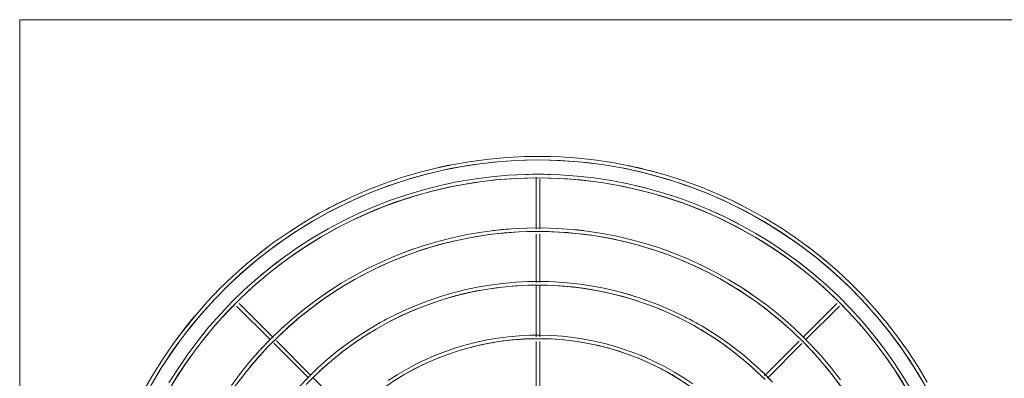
# Model space of a CAD drawing. Header units: millimetres. Extents: x -5998 to 64464, y -2232 to 8822.
# Tile 24 of 52: x 22966 to 23517, y 3234 to 3435. Entities that reach past the tile are written whole.
import ezdxf

# ---------------------------------------------------------------- set-up
doc = ezdxf.new("R2010")
doc.units = ezdxf.units.MM
doc.layers.add('M-EQPM', color=50, linetype='Continuous', lineweight=18)

# ---------------------------------------------------------------- blocks, each defined once
blk = doc.blocks.new('Outdoor_Condenser_Unit_Single_Fan_15958 - Generic _Without Brackets_-4065094-ELEVAÇÃO 3 - MAPEAMENTO DE DANOS')
at = {"layer": 'M-EQPM'}
for p, q in [((22966.11, 3435), (23836.11, 3435)), ((22966.11, 2780), (22966.11, 3435)), ((23255.11, 3346.91), (23255.11, 3318)), ((23257.11, 3317.84), (23257.11, 3345.89)), ((23363.73, 3331.99), (23364.53, 3331.6)), ((23363.73, 3331.99), (23364.53, 3331.6)), ((23363.73, 3331.99), (23364.53, 3331.6)), ((23363.73, 3331.99), (23364.53, 3331.6)), ((23363.73, 3331.99), (23364.53, 3331.6)), ((23363.73, 3331.99), (23364.53, 3331.6)), ((23363.73, 3331.99), (23364.53, 3331.6)), ((23255.11, 3315.02), (23255.11, 3287.81)), ((23257.11, 3287.97), (23257.11, 3315)), ((23255.11, 3286.57), (23255.11, 3257.52)), ((23257.11, 3257.52), (23257.11, 3286.63)), ((23087.47, 3274.73), (23106.44, 3255.76)), ((23107.86, 3257.17), (23088.89, 3276.14)), ((23423.34, 3276.14), (23404.37, 3257.17)), ((23405.79, 3255.76), (23424.76, 3274.73)), ((23108.24, 3253.96), (23127.65, 3234.55)), ((23129.07, 3235.95), (23109.76, 3255.27)), ((23255.11, 3254.98), (23255.11, 3228.56)), ((23257.11, 3228.52), (23257.11, 3254.98)), ((23402.32, 3255.12), (23382.94, 3235.74)), ((23384.48, 3234.45), (23403.81, 3253.78)), ((23149.93, 3215.1), (23130.36, 3234.67))]:
    blk.add_line(p, q, dxfattribs=at)
at = {"layer": 'M-EQPM', "flags": 128}
for points in [[(23473.94, 3232.22), (23468.78, 3240.83), (23463.27, 3249.23), (23457.44, 3257.4), (23451.29, 3265.33), (23444.82, 3273.01), (23438.05, 3280.42), (23430.99, 3287.56), (23423.65, 3294.41), (23416.04, 3300.96), (23408.18, 3307.2), (23400.07, 3313.12), (23391.73, 3318.71), (23383.18, 3323.96), (23374.42, 3328.87), (23365.47, 3333.43), (23356.35, 3337.62), (23347.07, 3341.44), (23337.64, 3344.89), (23328.08, 3347.96), (23318.41, 3350.65), (23308.63, 3352.94), (23298.78, 3354.85), (23288.85, 3356.36), (23278.87, 3357.47), (23268.86, 3358.18), (23258.82, 3358.49), (23248.79, 3358.39), (23238.76, 3357.9), (23228.76, 3357), (23218.8, 3355.71), (23208.91, 3354.02), (23199.09, 3351.94), (23189.36, 3349.46), (23179.74, 3346.6), (23170.24, 3343.35), (23160.87, 3339.73), (23151.66, 3335.73), (23142.62, 3331.37), (23133.76, 3326.66), (23125.09, 3321.59), (23116.63, 3316.18), (23108.4, 3310.43), (23100.4, 3304.36), (23092.66, 3297.98), (23085.17, 3291.29), (23077.96, 3284.31), (23071.03, 3277.04), (23064.4, 3269.5), (23058.07, 3261.71), (23052.06, 3253.66), (23046.38, 3245.39), (23041.04, 3236.89), (23036.03, 3228.19)], [(23040.03, 3231.22), (23045.15, 3239.77), (23050.61, 3248.1), (23056.39, 3256.2), (23062.5, 3264.07), (23068.92, 3271.69), (23075.63, 3279.04), (23082.63, 3286.12), (23089.92, 3292.92), (23097.46, 3299.41), (23105.27, 3305.6), (23113.31, 3311.48), (23121.58, 3317.03), (23130.07, 3322.24), (23138.75, 3327.11), (23147.63, 3331.63), (23156.68, 3335.78), (23165.89, 3339.58), (23175.24, 3343), (23184.72, 3346.05), (23194.32, 3348.71), (23204.01, 3350.99), (23213.79, 3352.88), (23223.64, 3354.37), (23233.54, 3355.47), (23243.47, 3356.18), (23253.43, 3356.49), (23263.39, 3356.39), (23273.33, 3355.9), (23283.25, 3355.02), (23293.13, 3353.73), (23302.95, 3352.06), (23312.69, 3349.99), (23322.34, 3347.53), (23331.89, 3344.69), (23341.31, 3341.47), (23350.6, 3337.88), (23359.74, 3333.92), (23368.71, 3329.59), (23377.5, 3324.91), (23386.09, 3319.88), (23394.48, 3314.51), (23402.65, 3308.82), (23410.58, 3302.79), (23418.27, 3296.46), (23425.7, 3289.83), (23432.85, 3282.9), (23439.73, 3275.69), (23446.3, 3268.21), (23452.58, 3260.48), (23458.54, 3252.5), (23464.18, 3244.29), (23469.48, 3235.86), (23474.44, 3227.22)], [(23473.94, 3232.22), (23468.78, 3240.83), (23463.27, 3249.23), (23457.44, 3257.4), (23451.29, 3265.33), (23444.82, 3273.01), (23438.05, 3280.42), (23430.99, 3287.56), (23423.65, 3294.41), (23416.04, 3300.96), (23408.18, 3307.2), (23400.07, 3313.12), (23391.73, 3318.71), (23383.18, 3323.96), (23374.42, 3328.87), (23365.47, 3333.43), (23356.35, 3337.62), (23347.07, 3341.44), (23337.64, 3344.89), (23328.08, 3347.96), (23318.41, 3350.65), (23308.63, 3352.94), (23298.78, 3354.85), (23288.85, 3356.36), (23278.87, 3357.47), (23268.86, 3358.18), (23258.82, 3358.49), (23248.79, 3358.39), (23238.76, 3357.9), (23228.76, 3357), (23218.8, 3355.71), (23208.91, 3354.02), (23199.09, 3351.94), (23189.36, 3349.46), (23179.74, 3346.6), (23170.24, 3343.35), (23160.87, 3339.73), (23151.66, 3335.73), (23147.77, 3333.86)], [(23473.94, 3232.22), (23468.78, 3240.83), (23463.27, 3249.23), (23457.44, 3257.4), (23451.29, 3265.33), (23444.82, 3273.01), (23438.05, 3280.42), (23430.99, 3287.56), (23423.65, 3294.41), (23416.04, 3300.96), (23408.18, 3307.2), (23400.07, 3313.12), (23391.73, 3318.71), (23383.18, 3323.96), (23374.42, 3328.87), (23365.47, 3333.43), (23356.35, 3337.62), (23347.07, 3341.44), (23337.64, 3344.89), (23328.08, 3347.96), (23318.41, 3350.65), (23308.63, 3352.94), (23298.78, 3354.85), (23288.85, 3356.36), (23278.87, 3357.47), (23268.86, 3358.18), (23258.82, 3358.49), (23248.79, 3358.39), (23238.76, 3357.9), (23228.76, 3357), (23218.8, 3355.71), (23208.91, 3354.02), (23199.09, 3351.94), (23189.36, 3349.46), (23179.74, 3346.6), (23170.24, 3343.35), (23160.87, 3339.73), (23151.66, 3335.73), (23147.77, 3333.86)], [(23473.94, 3232.22), (23468.78, 3240.83), (23463.27, 3249.23), (23457.44, 3257.4), (23451.29, 3265.33), (23444.82, 3273.01), (23438.05, 3280.42), (23430.99, 3287.56), (23423.65, 3294.41), (23416.04, 3300.96), (23408.18, 3307.2), (23400.07, 3313.12), (23391.73, 3318.71), (23383.18, 3323.96), (23374.42, 3328.87), (23365.47, 3333.43), (23356.35, 3337.62), (23347.07, 3341.44), (23337.64, 3344.89), (23328.08, 3347.96), (23318.41, 3350.65), (23308.63, 3352.94), (23298.78, 3354.85), (23288.85, 3356.36), (23278.87, 3357.47), (23268.86, 3358.18), (23258.82, 3358.49), (23248.79, 3358.39), (23238.76, 3357.9), (23228.76, 3357), (23218.8, 3355.71), (23208.91, 3354.02), (23199.09, 3351.94), (23189.36, 3349.46), (23179.74, 3346.6), (23170.24, 3343.35), (23160.87, 3339.73), (23151.66, 3335.73), (23147.77, 3333.86)], [(23473.94, 3232.22), (23468.78, 3240.83), (23463.27, 3249.23), (23457.44, 3257.4), (23451.29, 3265.33), (23444.82, 3273.01), (23438.05, 3280.42), (23430.99, 3287.56), (23423.65, 3294.41), (23416.04, 3300.96), (23408.18, 3307.2), (23400.07, 3313.12), (23391.73, 3318.71), (23383.18, 3323.96), (23374.42, 3328.87), (23365.47, 3333.43), (23356.35, 3337.62), (23347.07, 3341.44), (23337.64, 3344.89), (23328.08, 3347.96), (23318.41, 3350.65), (23308.63, 3352.94), (23298.78, 3354.85), (23288.85, 3356.36), (23278.87, 3357.47), (23268.86, 3358.18), (23258.82, 3358.49), (23248.79, 3358.39), (23238.76, 3357.9), (23228.76, 3357), (23218.8, 3355.71), (23208.91, 3354.02), (23199.09, 3351.94), (23189.36, 3349.46), (23179.74, 3346.6), (23170.24, 3343.35), (23160.87, 3339.73), (23151.66, 3335.73), (23147.77, 3333.86)], [(23473.94, 3232.22), (23468.78, 3240.83), (23463.27, 3249.23), (23457.44, 3257.4), (23451.29, 3265.33), (23444.82, 3273.01), (23438.05, 3280.42), (23430.99, 3287.56), (23423.65, 3294.41), (23416.04, 3300.96), (23408.18, 3307.2), (23400.07, 3313.12), (23391.73, 3318.71), (23383.18, 3323.96), (23374.42, 3328.87), (23365.47, 3333.43), (23356.35, 3337.62), (23347.07, 3341.44), (23337.64, 3344.89), (23328.08, 3347.96), (23318.41, 3350.65), (23308.63, 3352.94), (23298.78, 3354.85), (23288.85, 3356.36), (23278.87, 3357.47), (23268.86, 3358.18), (23258.82, 3358.49), (23248.79, 3358.39), (23238.76, 3357.9), (23228.76, 3357), (23218.8, 3355.71), (23208.91, 3354.02), (23199.09, 3351.94), (23189.36, 3349.46), (23179.74, 3346.6), (23170.24, 3343.35), (23160.87, 3339.73), (23151.66, 3335.73), (23147.77, 3333.86)], [(23473.94, 3232.22), (23468.78, 3240.83), (23463.27, 3249.23), (23457.44, 3257.4), (23451.29, 3265.33), (23444.82, 3273.01), (23438.05, 3280.42), (23430.99, 3287.56), (23423.65, 3294.41), (23416.04, 3300.96), (23408.18, 3307.2), (23400.07, 3313.12), (23391.73, 3318.71), (23383.18, 3323.96), (23374.42, 3328.87), (23365.47, 3333.43), (23356.35, 3337.62), (23347.07, 3341.44), (23337.64, 3344.89), (23328.08, 3347.96), (23318.41, 3350.65), (23308.63, 3352.94), (23298.78, 3354.85), (23288.85, 3356.36), (23278.87, 3357.47), (23268.86, 3358.18), (23258.82, 3358.49), (23248.79, 3358.39), (23238.76, 3357.9), (23228.76, 3357), (23218.8, 3355.71), (23208.91, 3354.02), (23199.09, 3351.94), (23189.36, 3349.46), (23179.74, 3346.6), (23170.24, 3343.35), (23160.87, 3339.73), (23151.66, 3335.73), (23147.77, 3333.86)], [(23473.94, 3232.22), (23468.78, 3240.83), (23463.27, 3249.23), (23457.44, 3257.4), (23451.29, 3265.33), (23444.82, 3273.01), (23438.05, 3280.42), (23430.99, 3287.56), (23423.65, 3294.41), (23416.04, 3300.96), (23408.18, 3307.2), (23400.07, 3313.12), (23391.73, 3318.71), (23383.18, 3323.96), (23374.42, 3328.87), (23365.47, 3333.43), (23356.35, 3337.62), (23347.07, 3341.44), (23337.64, 3344.89), (23328.08, 3347.96), (23318.41, 3350.65), (23308.63, 3352.94), (23298.78, 3354.85), (23288.85, 3356.36), (23278.87, 3357.47), (23268.86, 3358.18), (23258.82, 3358.49), (23248.79, 3358.39), (23238.76, 3357.9), (23228.76, 3357), (23218.8, 3355.71), (23208.91, 3354.02), (23199.09, 3351.94), (23189.36, 3349.46), (23179.74, 3346.6), (23170.24, 3343.35), (23160.87, 3339.73), (23151.66, 3335.73), (23147.77, 3333.86)], [(23465.26, 3227.25), (23460.3, 3235.52), (23455.02, 3243.58), (23449.42, 3251.42), (23443.51, 3259.04), (23437.3, 3266.41), (23430.8, 3273.53), (23424.02, 3280.38), (23416.97, 3286.96), (23409.67, 3293.25), (23402.12, 3299.24), (23394.33, 3304.93), (23386.33, 3310.29), (23378.11, 3315.34), (23369.71, 3320.05), (23361.11, 3324.42), (23352.36, 3328.45), (23343.44, 3332.12), (23334.39, 3335.43), (23325.21, 3338.38), (23315.93, 3340.96), (23306.54, 3343.17), (23297.08, 3344.99), (23287.55, 3346.44), (23277.97, 3347.51), (23268.35, 3348.19), (23258.72, 3348.49), (23249.08, 3348.4), (23239.45, 3347.92), (23229.85, 3347.06), (23220.29, 3345.82), (23210.79, 3344.2), (23201.36, 3342.2), (23192.02, 3339.82), (23182.78, 3337.07), (23173.66, 3333.95), (23164.67, 3330.48), (23155.82, 3326.64), (23147.14, 3322.45), (23138.63, 3317.93), (23130.31, 3313.06), (23122.19, 3307.86), (23114.29, 3302.35), (23106.61, 3296.52), (23099.17, 3290.39), (23091.98, 3283.97), (23085.05, 3277.26), (23078.4, 3270.29), (23072.04, 3263.05), (23065.96, 3255.56), (23060.19, 3247.84), (23054.74, 3239.89), (23049.6, 3231.74)], [(23048.71, 3226.25), (23053.62, 3234.45), (23058.86, 3242.45), (23064.41, 3250.23), (23070.28, 3257.78), (23076.43, 3265.09), (23082.88, 3272.15), (23089.6, 3278.95), (23096.59, 3285.47), (23103.84, 3291.71), (23111.32, 3297.65), (23119.04, 3303.29), (23126.98, 3308.61), (23135.13, 3313.61), (23143.47, 3318.29), (23151.99, 3322.62), (23160.67, 3326.62), (23169.51, 3330.26), (23178.49, 3333.54), (23187.59, 3336.47), (23196.8, 3339.02), (23206.11, 3341.21), (23215.49, 3343.02), (23224.94, 3344.46), (23234.44, 3345.52), (23243.98, 3346.19), (23253.53, 3346.49), (23263.09, 3346.4), (23272.64, 3345.93), (23282.16, 3345.08), (23291.64, 3343.84), (23301.07, 3342.23), (23310.42, 3340.25), (23319.68, 3337.89), (23328.84, 3335.17), (23337.89, 3332.08), (23346.8, 3328.63), (23355.57, 3324.82), (23364.19, 3320.67), (23372.62, 3316.18), (23380.87, 3311.35), (23388.93, 3306.2), (23396.77, 3300.73), (23404.38, 3294.95), (23411.76, 3288.87), (23418.89, 3282.5), (23425.76, 3275.85), (23432.35, 3268.94), (23438.67, 3261.76), (23444.69, 3254.34), (23450.41, 3246.68), (23455.82, 3238.8), (23460.91, 3230.7)], [(23146.83, 3333.4), (23142.62, 3331.37), (23133.76, 3326.66), (23125.09, 3321.59), (23116.63, 3316.18), (23108.4, 3310.43), (23100.4, 3304.36), (23092.66, 3297.98), (23085.17, 3291.29), (23077.96, 3284.31), (23071.03, 3277.04), (23064.4, 3269.5), (23058.07, 3261.71), (23052.06, 3253.66), (23046.38, 3245.39), (23041.04, 3236.89), (23036.03, 3228.19)], [(23146.83, 3333.4), (23142.62, 3331.37), (23133.76, 3326.66), (23125.09, 3321.59), (23116.63, 3316.18), (23108.4, 3310.43), (23100.4, 3304.36), (23092.66, 3297.98), (23085.17, 3291.29), (23077.96, 3284.31), (23071.03, 3277.04), (23064.4, 3269.5), (23058.07, 3261.71), (23052.06, 3253.66), (23046.38, 3245.39), (23041.04, 3236.89), (23036.03, 3228.19)], [(23146.83, 3333.4), (23142.62, 3331.37), (23133.76, 3326.66), (23125.09, 3321.59), (23116.63, 3316.18), (23108.4, 3310.43), (23100.4, 3304.36), (23092.66, 3297.98), (23085.17, 3291.29), (23077.96, 3284.31), (23071.03, 3277.04), (23064.4, 3269.5), (23058.07, 3261.71), (23052.06, 3253.66), (23046.38, 3245.39), (23041.04, 3236.89), (23036.03, 3228.19)], [(23146.83, 3333.4), (23142.62, 3331.37), (23133.76, 3326.66), (23125.09, 3321.59), (23116.63, 3316.18), (23108.4, 3310.43), (23100.4, 3304.36), (23092.66, 3297.98), (23085.17, 3291.29), (23077.96, 3284.31), (23071.03, 3277.04), (23064.4, 3269.5), (23058.07, 3261.71), (23052.06, 3253.66), (23046.38, 3245.39), (23041.04, 3236.89), (23036.03, 3228.19)], [(23146.83, 3333.4), (23142.62, 3331.37), (23133.76, 3326.66), (23125.09, 3321.59), (23116.63, 3316.18), (23108.4, 3310.43), (23100.4, 3304.36), (23092.66, 3297.98), (23085.17, 3291.29), (23077.96, 3284.31), (23071.03, 3277.04), (23064.4, 3269.5), (23058.07, 3261.71), (23052.06, 3253.66), (23046.38, 3245.39), (23041.04, 3236.89), (23036.03, 3228.19)], [(23146.83, 3333.4), (23142.62, 3331.37), (23133.76, 3326.66), (23125.09, 3321.59), (23116.63, 3316.18), (23108.4, 3310.43), (23100.4, 3304.36), (23092.66, 3297.98), (23085.17, 3291.29), (23077.96, 3284.31), (23071.03, 3277.04), (23064.4, 3269.5), (23058.07, 3261.71), (23052.06, 3253.66), (23046.38, 3245.39), (23041.04, 3236.89), (23036.03, 3228.19)], [(23146.83, 3333.4), (23142.62, 3331.37), (23133.76, 3326.66), (23125.09, 3321.59), (23116.63, 3316.18), (23108.4, 3310.43), (23100.4, 3304.36), (23092.66, 3297.98), (23085.17, 3291.29), (23077.96, 3284.31), (23071.03, 3277.04), (23064.4, 3269.5), (23058.07, 3261.71), (23052.06, 3253.66), (23046.38, 3245.39), (23041.04, 3236.89), (23036.03, 3228.19)], [(23425.36, 3233.51), (23420.18, 3240.18), (23414.75, 3246.63), (23409.06, 3252.86), (23403.12, 3258.86), (23396.95, 3264.62), (23390.55, 3270.13), (23383.94, 3275.37), (23377.13, 3280.35), (23370.12, 3285.05), (23362.93, 3289.47), (23355.57, 3293.59), (23348.04, 3297.42), (23340.38, 3300.95), (23332.57, 3304.16), (23324.65, 3307.06), (23316.61, 3309.64), (23308.48, 3311.9), (23300.26, 3313.83), (23291.98, 3315.43), (23283.63, 3316.7), (23275.25, 3317.63), (23266.83, 3318.23), (23258.39, 3318.49), (23249.95, 3318.41), (23241.52, 3317.99), (23233.12, 3317.24), (23224.75, 3316.16), (23216.43, 3314.73), (23208.18, 3312.98), (23200, 3310.9), (23191.91, 3308.49), (23183.92, 3305.77), (23176.05, 3302.72), (23168.31, 3299.36), (23160.71, 3295.7), (23153.26, 3291.73), (23145.97, 3287.47), (23138.86, 3282.92), (23131.94, 3278.09), (23125.22, 3272.99), (23118.71, 3267.62), (23112.41, 3262), (23106.35, 3256.13), (23100.52, 3250.02), (23094.95, 3243.69), (23089.63, 3237.13), (23084.58, 3230.37)], [(23088.48, 3232.31), (23093.6, 3238.92), (23098.99, 3245.31), (23104.62, 3251.48), (23110.5, 3257.43), (23116.62, 3263.13), (23122.95, 3268.58), (23129.5, 3273.78), (23136.25, 3278.71), (23143.19, 3283.37), (23150.31, 3287.74), (23157.61, 3291.83), (23165.06, 3295.62), (23172.65, 3299.11), (23180.38, 3302.3), (23188.23, 3305.17), (23196.19, 3307.73), (23204.25, 3309.96), (23212.38, 3311.87), (23220.59, 3313.46), (23228.86, 3314.71), (23237.16, 3315.64), (23245.5, 3316.23), (23253.86, 3316.49), (23262.22, 3316.41), (23270.57, 3316), (23278.89, 3315.26), (23287.18, 3314.18), (23295.42, 3312.77), (23303.6, 3311.03), (23311.7, 3308.97), (23319.71, 3306.59), (23327.62, 3303.89), (23335.42, 3300.87), (23343.09, 3297.54), (23350.62, 3293.91), (23358, 3289.98), (23365.21, 3285.76), (23372.26, 3281.26), (23379.11, 3276.48), (23385.77, 3271.42), (23392.22, 3266.11), (23398.46, 3260.54), (23404.46, 3254.72), (23410.23, 3248.67), (23415.75, 3242.4), (23421.02, 3235.9), (23426.02, 3229.21)], [(23387.31, 3232.19), (23382.22, 3237.34), (23376.93, 3242.28), (23371.44, 3247), (23365.77, 3251.5), (23359.92, 3255.77), (23353.91, 3259.81), (23347.74, 3263.6), (23341.43, 3267.13), (23334.97, 3270.42), (23328.4, 3273.44), (23321.7, 3276.2), (23314.9, 3278.69), (23308.01, 3280.9), (23301.03, 3282.84), (23293.99, 3284.49), (23286.88, 3285.87), (23279.72, 3286.95), (23272.53, 3287.75), (23265.31, 3288.27), (23258.07, 3288.49), (23250.83, 3288.42), (23243.6, 3288.07), (23236.39, 3287.42), (23229.21, 3286.49), (23222.07, 3285.27), (23214.99, 3283.77), (23207.98, 3281.98), (23201.04, 3279.92), (23194.19, 3277.58), (23187.43, 3274.96), (23180.79, 3272.08), (23174.27, 3268.94), (23167.88, 3265.54), (23161.63, 3261.88), (23155.53, 3257.98), (23149.6, 3253.84), (23143.83, 3249.46), (23138.24, 3244.86), (23132.84, 3240.03), (23127.64, 3235), (23122.65, 3229.76)], [(23126.37, 3230.82), (23131.4, 3235.91), (23136.64, 3240.79), (23142.06, 3245.46), (23147.67, 3249.91), (23153.45, 3254.14), (23159.4, 3258.12), (23165.5, 3261.87), (23171.75, 3265.37), (23178.13, 3268.62), (23184.63, 3271.61), (23191.25, 3274.33), (23197.98, 3276.8), (23204.79, 3278.98), (23211.69, 3280.9), (23218.66, 3282.54), (23225.69, 3283.9), (23232.77, 3284.97), (23239.88, 3285.76), (23247.03, 3286.27), (23254.18, 3286.49), (23261.34, 3286.42), (23268.49, 3286.07), (23275.62, 3285.43), (23282.72, 3284.51), (23289.78, 3283.31), (23296.78, 3281.82), (23303.72, 3280.05), (23310.58, 3278.01), (23317.36, 3275.7), (23324.04, 3273.11), (23330.61, 3270.26), (23337.05, 3267.16), (23343.37, 3263.79), (23349.55, 3260.18), (23355.59, 3256.32), (23361.46, 3252.22), (23367.16, 3247.89), (23372.69, 3243.34), (23378.02, 3238.57), (23383.17, 3233.59)], [(23342.72, 3231.2), (23337.7, 3234.56), (23332.55, 3237.72), (23327.29, 3240.68), (23321.9, 3243.42), (23316.42, 3245.94), (23310.83, 3248.24), (23305.16, 3250.31), (23299.41, 3252.16), (23293.59, 3253.78), (23287.71, 3255.16), (23281.78, 3256.3), (23275.81, 3257.21), (23269.81, 3257.88), (23263.78, 3258.31), (23257.75, 3258.49), (23251.71, 3258.44), (23245.67, 3258.14), (23239.66, 3257.6), (23233.67, 3256.82), (23227.72, 3255.81), (23221.81, 3254.55), (23215.95, 3253.06), (23210.17, 3251.34), (23204.45, 3249.39), (23198.82, 3247.21), (23193.28, 3244.8), (23187.84, 3242.18), (23182.51, 3239.34), (23177.29, 3236.29), (23172.2, 3233.04)], [(23175.61, 3232.88), (23180.69, 3236), (23185.89, 3238.91), (23191.2, 3241.61), (23196.61, 3244.1), (23202.12, 3246.37), (23207.72, 3248.42), (23213.39, 3250.24), (23219.14, 3251.84), (23224.94, 3253.2), (23230.79, 3254.33), (23236.68, 3255.23), (23242.6, 3255.89), (23248.55, 3256.31), (23254.51, 3256.49), (23260.47, 3256.44), (23266.42, 3256.14), (23272.35, 3255.61), (23278.26, 3254.84), (23284.14, 3253.84), (23289.97, 3252.6), (23295.74, 3251.13), (23301.46, 3249.43), (23307.1, 3247.51), (23312.65, 3245.36), (23318.12, 3242.99), (23323.49, 3240.4), (23328.75, 3237.6), (23333.89, 3234.59), (23338.91, 3231.38)]]:
    blk.add_lwpolyline(points, dxfattribs=at)
at = {"layer": 'M-EQPM'}
for radius, start, end in [(249, 1.8408, 178.1592), (251, 88.3929, 91.6071), (251, 101.25, 102.8571), (251, 74.6442, 78.3343), (239, 1.9179, 178.0821), (241, 88.3929, 91.6071), (241, 75.5357, 77.1429), (251, 115.7143, 118.1434), (251, 62.6786, 65.5038), (251, 117.3214, 118.1434), (251, 117.3214, 118.1434), (251, 117.3214, 118.1434), (251, 117.3214, 118.1434), (251, 117.3214, 118.1434), (251, 117.3214, 118.1434), (251, 117.3214, 118.1434), (241, 62.3709, 66.4324), (241, 114.1071, 114.961), (241, 114.1071, 114.961), (211, 94.1361, 96.9231), (211, 83.0769, 84.8077), (241, 62.3709, 62.6786), (209, 69.2909, 109.0385), (251, 127.1443, 128.5714), (211, 109.2187, 110.7692), (211, 69.2308, 70.784), (251, 53.0357, 53.3116), (251, 53.0357, 53.3116), (251, 53.0357, 53.3116), (251, 53.0357, 53.3116), (251, 53.0357, 53.3116), (251, 53.0357, 53.3116), (251, 53.0357, 53.3116), (251, 49.9791, 53.3116), (209, 110.7779, 177.8069), (241, 126.4203, 130.1786), (209, 55.4114, 67.5), (241, 49.8214, 53.5772), (211, 123.0944, 124.6154), (179, 45.1556, 119.9129), (181, 88.125, 91.875), (211, 55.3846, 56.9077), (181, 72.4263, 75), (209, 41.5385, 53.6826), (251, 139.9354, 143.7436), (181, 117.8497, 120), (181, 60, 63.0102), (251, 143.0357, 143.7436), (251, 143.0357, 143.7436), (251, 143.0357, 143.7436), (251, 143.0357, 143.7436), (251, 143.0357, 143.7436), (251, 143.0357, 143.7436), (251, 143.0357, 143.7436), (241, 140.3761, 141.4286), (241, 140.3761, 141.4286), (149, 3.0763, 176.9237), (179, 121.875, 133.125), (241, 36.9643, 38.5714), (241, 36.9643, 38.5714), (211, 136.968, 138.4615), (211, 41.5385, 43.0179), (151, 112.2559, 114.5455), (151, 65.4545, 67.7335), (181, 43.859, 46.875), (209, 27.6923, 39.8077)]:
    blk.add_arc((23256.11, 3107.5), radius, start, end, dxfattribs=at)

msp = doc.modelspace()

# ---------------------------------------------------------------- block references
at = {"layer": 'M-EQPM'}
msp.add_blockref('Outdoor_Condenser_Unit_Single_Fan_15958 - Generic _Without Brackets_-4065094-ELEVAÇÃO 3 - MAPEAMENTO DE DANOS', (0, 0), dxfattribs=at)

doc.saveas('drawing.dxf')
